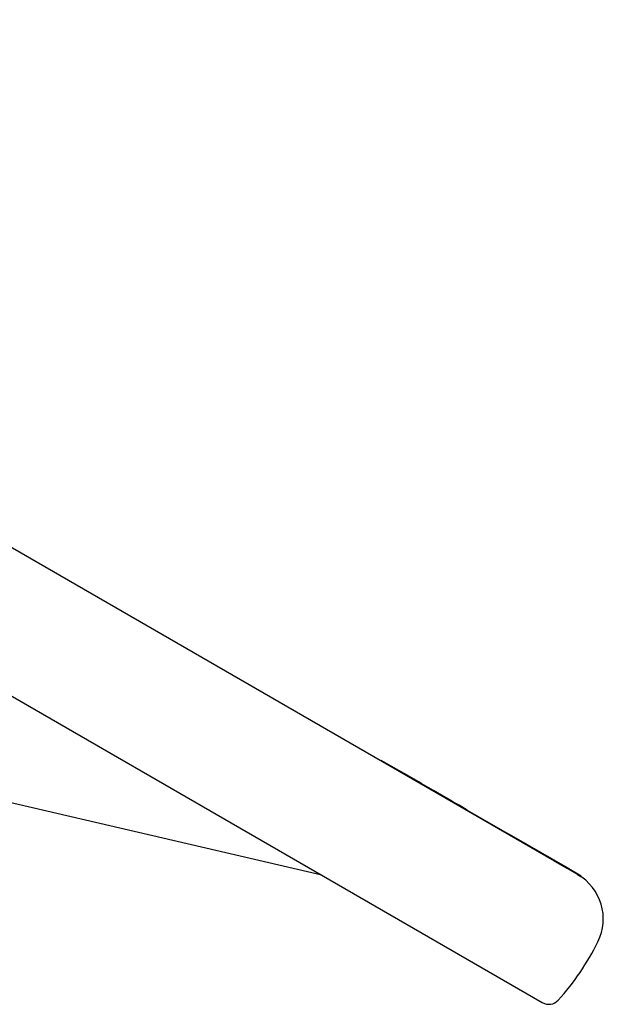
# Model space of a CAD drawing. Header units: millimetres. Extents: x 1015 to 3603, y 440 to 1502.
# Tile 13 of 19: x 1362 to 1453, y 956 to 1109. Entities that reach past the tile are written whole.
import ezdxf

# ---------------------------------------------------------------- set-up
doc = ezdxf.new("R2010")
doc.units = ezdxf.units.MM
doc.layers.add('DETAIL', color=2, linetype='Continuous')

msp = doc.modelspace()

# ---------------------------------------------------------------- linework, layer by layer
at = {"layer": 'DETAIL'}
for p, q in [((1445.47, 978.19), (1218.75, 1109.09)), ((1197.53, 1098.24), (1443.6, 956.17)), ((1418.49, 993.76), (1418.54, 993.85)), ((1421.25, 992.28), (1418.54, 993.85)), ((1421.2, 992.2), (1421.25, 992.28)), ((1422.1, 991.8), (1421.25, 992.28)), ((1422.05, 991.71), (1422.1, 991.8)), ((1424.37, 990.49), (1422.1, 991.8)), ((1424.32, 990.4), (1424.37, 990.49)), ((1424.75, 990.26), (1424.37, 990.49)), ((1424.7, 990.18), (1424.75, 990.26)), ((1426.28, 989.38), (1424.75, 990.26)), ((1426.23, 989.3), (1426.28, 989.38)), ((1426.66, 989.16), (1426.28, 989.38)), ((1426.61, 989.07), (1426.66, 989.16)), ((1429.53, 987.5), (1426.66, 989.16)), ((1409.3, 975.97), (1359.81, 987.53)), ((1429.48, 987.42), (1429.53, 987.5)), ((1429.85, 987.32), (1429.53, 987.5)), ((1429.8, 987.24), (1429.85, 987.32)), ((1430.65, 986.86), (1429.85, 987.32)), ((1430.6, 986.77), (1430.65, 986.86)), ((1431.92, 986.12), (1430.65, 986.86)), ((1431.87, 986.04), (1431.92, 986.12)), ((1431.92, 986.12), (1437.06, 983.16)), ((1437.01, 983.07), (1437.06, 983.16)), ((1437.06, 983.16), (1439.15, 981.95)), ((1439.1, 981.86), (1439.15, 981.95)), ((1439.15, 981.95), (1447.44, 977.17)), ((1445.47, 978.19), (1447.39, 977.08)), ((1447.39, 977.08), (1447.44, 977.17)), ((1449.09, 976.1), (1447.39, 977.08)), ((1447.44, 977.17), (1449.63, 975.9)), ((1449.09, 976.1), (1449.58, 975.81)), ((1449.58, 975.81), (1449.63, 975.9))]:
    msp.add_line(p, q, dxfattribs=at)
for centre, radius, start, end in [((1445.09, 969.17), 8, 333.5833, 60), ((1416.43, 983.41), 40, 317.8468, 333.5833), ((1444.6, 957.9), 2, 240, 317.8468)]:
    msp.add_arc(centre, radius, start, end, dxfattribs=at)

doc.saveas('drawing.dxf')
